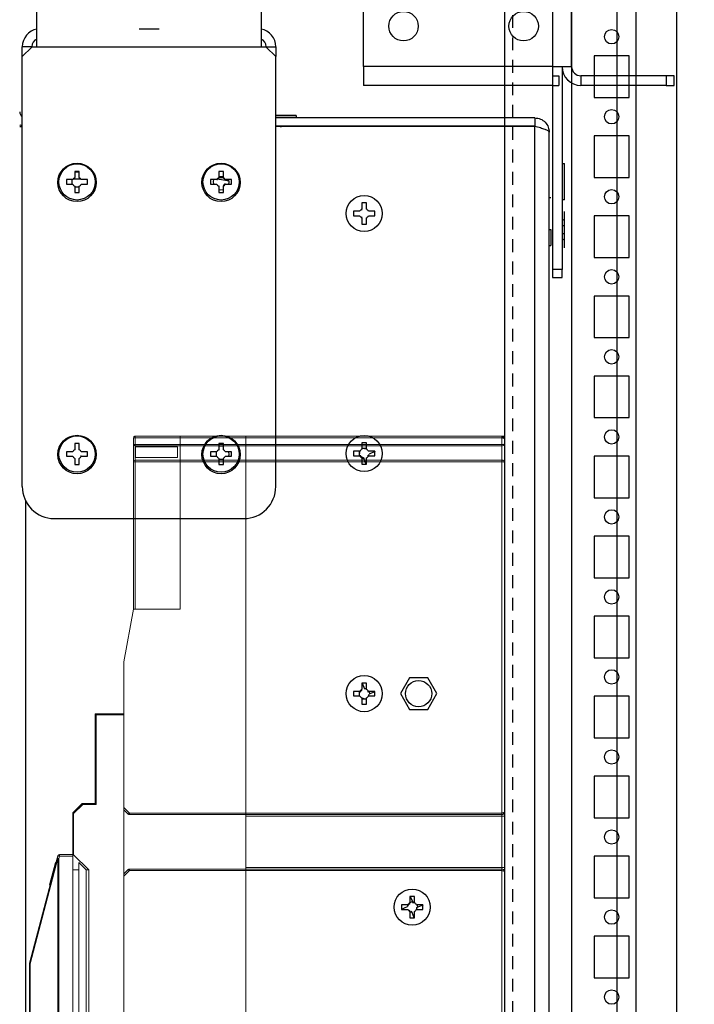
# Model space of a CAD drawing. Header units: inches. Extents: x 481 to 6166, y 980 to 4930.
# Tile 93 of 99: x 5664 to 5875, y 3110 to 3417. Entities that reach past the tile are written whole.
import ezdxf

# ---------------------------------------------------------------- set-up
doc = ezdxf.new("R2010")
doc.units = ezdxf.units.IN
doc.header["$MEASUREMENT"] = 0
doc.linetypes.add('VERDECKT', pattern=[7, 4, -3])
doc.layers.add('PWR_0350HP', color=7, linetype='Continuous')
doc.styles.get("Standard").update_dxf_attribs({"font": 'ARIALN.TTF'})
doc.dimstyles.get("Standard").update_dxf_attribs({"dimtxt": 25, "dimasz": 20, "dimexe": 5, "dimexo": 5, "dimgap": 10, "dimtad": 0, "dimtih": 1, "dimtoh": 1, "dimzin": 0, "dimdsep": 46, "dimtxsty": 'Standard', "dimcen": 10, "dimadec": 0, "dimazin": 0, "dimtfac": 1, "dimtofl": 0, "dimtmove": 0, "dimatfit": 3, "dimfxl": 1, "dimtolj": 1, "dimtzin": 0, "dimarcsym": 0})

# ---------------------------------------------------------------- blocks, each defined once
blk = doc.blocks.new('SUBPANEL_SIDE')
for p, q in [((0, -940), (0, 940)), ((35, 921.65), (35, -925.25))]:
    blk.add_line(p, q)
at = {"linetype": 'VERDECKT'}
blk.add_line((2.5, -934.5), (2.5, 919), dxfattribs=at)
blk = doc.blocks.new('ENCL_SIDE')
for p, q in [((234.95, 2058.75), (234.95, 168.75)), ((267.81, 168.75), (267.81, 2058.75)), ((254.95, 1989.25), (254.95, 1208.25)), ((234.95, 1926), (234.95, 1921.5)), ((234.95, 1917.75), (234.95, 1904.75)), ((252.95, 1917.75), (241.95, 1917.75)), ((241.95, 1917.75), (241.95, 1904.75)), ((252.95, 1904.75), (252.95, 1917.75)), ((241.95, 1904.75), (252.95, 1904.75)), ((234.95, 1901), (234.95, 1896.5)), ((234.95, 1892.75), (234.95, 1879.75)), ((252.95, 1892.75), (241.95, 1892.75)), ((241.95, 1892.75), (241.95, 1879.75)), ((252.95, 1879.75), (252.95, 1892.75)), ((241.95, 1879.75), (252.95, 1879.75)), ((234.95, 1876), (234.95, 1871.5)), ((234.95, 1867.75), (234.95, 1854.75)), ((252.95, 1867.75), (241.95, 1867.75)), ((241.95, 1867.75), (241.95, 1854.75)), ((252.95, 1854.75), (252.95, 1867.75)), ((241.95, 1854.75), (252.95, 1854.75)), ((234.95, 1851), (234.95, 1846.5)), ((234.95, 1842.75), (234.95, 1829.75)), ((252.95, 1842.75), (241.95, 1842.75)), ((241.95, 1842.75), (241.95, 1829.75)), ((252.95, 1829.75), (252.95, 1842.75)), ((241.95, 1829.75), (252.95, 1829.75)), ((234.95, 1826), (234.95, 1821.5)), ((234.95, 1817.75), (234.95, 1804.75)), ((252.95, 1817.75), (241.95, 1817.75)), ((241.95, 1817.75), (241.95, 1804.75)), ((252.95, 1804.75), (252.95, 1817.75)), ((241.95, 1804.75), (252.95, 1804.75)), ((234.95, 1801), (234.95, 1796.5)), ((234.95, 1792.75), (234.95, 1779.75)), ((252.95, 1792.75), (241.95, 1792.75)), ((241.95, 1792.75), (241.95, 1779.75)), ((252.95, 1779.75), (252.95, 1792.75)), ((241.95, 1779.75), (252.95, 1779.75)), ((234.95, 1776), (234.95, 1771.5)), ((234.95, 1767.75), (234.95, 1754.75)), ((252.95, 1767.75), (241.95, 1767.75)), ((241.95, 1767.75), (241.95, 1754.75)), ((252.95, 1754.75), (252.95, 1767.75)), ((241.95, 1754.75), (252.95, 1754.75)), ((234.95, 1751), (234.95, 1746.5)), ((234.95, 1742.75), (234.95, 1729.75)), ((252.95, 1742.75), (241.95, 1742.75)), ((241.95, 1742.75), (241.95, 1729.75)), ((252.95, 1729.75), (252.95, 1742.75)), ((241.95, 1729.75), (252.95, 1729.75)), ((234.95, 1726), (234.95, 1721.5)), ((234.95, 1717.75), (234.95, 1704.75)), ((252.95, 1717.75), (241.95, 1717.75)), ((241.95, 1717.75), (241.95, 1704.75)), ((252.95, 1704.75), (252.95, 1717.75)), ((241.95, 1704.75), (252.95, 1704.75)), ((234.95, 1701), (234.95, 1696.5)), ((234.95, 1692.75), (234.95, 1679.75)), ((252.95, 1692.75), (241.95, 1692.75)), ((241.95, 1692.75), (241.95, 1679.75)), ((252.95, 1679.75), (252.95, 1692.75)), ((241.95, 1679.75), (252.95, 1679.75)), ((234.95, 1676), (234.95, 1671.5)), ((234.95, 1667.75), (234.95, 1654.75)), ((252.95, 1667.75), (241.95, 1667.75)), ((241.95, 1667.75), (241.95, 1654.75)), ((252.95, 1654.75), (252.95, 1667.75)), ((241.95, 1654.75), (252.95, 1654.75)), ((234.95, 1651), (234.95, 1646.5)), ((234.95, 1642.75), (234.95, 1629.75)), ((252.95, 1642.75), (241.95, 1642.75)), ((241.95, 1642.75), (241.95, 1629.75)), ((252.95, 1629.75), (252.95, 1642.75)), ((241.95, 1629.75), (252.95, 1629.75)), ((234.95, 1626), (234.95, 1621.5))]:
    blk.add_line(p, q)
for centre in [(247.45, 1923.75), (247.45, 1898.75), (247.45, 1873.75), (247.45, 1848.75), (247.45, 1823.75), (247.45, 1798.75), (247.45, 1773.75), (247.45, 1748.75), (247.45, 1723.75), (247.45, 1698.75), (247.45, 1673.75), (247.45, 1648.75), (247.45, 1623.75)]:
    blk.add_circle(centre, 2.25)
blk = doc.blocks.new('FRAME F_SIDE')
at = {"color": 7, "linetype": 'Continuous'}
for p, q in [((188.1, 1323), (188.1, 1373.2)), ((247.2, 1323), (247.2, 1373.2)), ((253.1, 1323), (253.1, 1373.2)), ((86.1, 1329.1), (86.1, 1340.15)), ((156.1, 1340.15), (156.1, 1329.1)), ((117.98, 1334.8), (124.22, 1334.8)), ((84.5, 1329.2), (81.5, 1329.2)), ((81.5, 1326.1), (81.5, 1329.2)), ((81.5, 1326.1), (84.5, 1329.1)), ((84.5, 1329.1), (84.5, 1329.2)), ((87.1, 1329.1), (84.5, 1329.1)), ((87.1, 1329.2), (155.1, 1329.2)), ((87.1, 1329.2), (87.1, 1329.1)), ((155.1, 1329.1), (155.1, 1329.2)), ((157.7, 1329.1), (155.1, 1329.1)), ((157.7, 1329.2), (160.7, 1329.2)), ((157.7, 1329.2), (157.7, 1329.1)), ((157.7, 1329.1), (160.7, 1326.1)), ((160.7, 1329.2), (160.7, 1326.1)), ((81.5, 1191.8), (81.5, 1326.1)), ((160.7, 1191.8), (160.7, 1326.1)), ((247.2, 1323), (188.1, 1323)), ((188.1, 1323), (188.1, 1317.1)), ((247.2, 1317.1), (247.2, 1323)), ((247.2, 1323), (253.1, 1323)), ((250.1, 1323), (250.1, 1259.55)), ((247.2, 1320.1), (249.1, 1320.1)), ((249.1, 1320.1), (249.1, 1317.1)), ((256, 1320.1), (256, 1317.1)), ((282.6, 1320.1), (256, 1320.1)), ((282.6, 1320.1), (282.6, 1317.1)), ((285.1, 1320.1), (282.6, 1320.1)), ((285.1, 1317.1), (285.1, 1320.1)), ((247.2, 1317.1), (188.1, 1317.1)), ((247.1, 1317.1), (247.1, 1259.55)), ((247.2, 1317.1), (249.1, 1317.1)), ((282.6, 1317.1), (256, 1317.1)), ((282.6, 1317.1), (285.1, 1317.1)), ((167.05, 1307.75), (160.7, 1307.75)), ((167.05, 1307.75), (167.05, 1307.1)), ((80.7, 1304.25), (81.5, 1304.25)), ((167.05, 1307.1), (160.7, 1307.1)), ((241.6, 1306.95), (160.7, 1306.95)), ((241.6, 1304.35), (160.7, 1304.35)), ((241.6, 1304.25), (160.7, 1304.25)), ((162.11, 1304.3), (162.47, 1304.3)), ((241.6, 1306.95), (241.6, 1304.35)), ((241.6, 273.35), (241.6, 1304.25)), ((246.1, 273.25), (246.1, 1302.45)), ((250.25, 1292.7), (250.9, 1292.7)), ((250.25, 1281.4), (250.25, 1292.7)), ((250.9, 1281.4), (250.9, 1292.7)), ((99.31, 1290.25), (97.89, 1290.25)), ((97.89, 1290.25), (97.89, 1288.3)), ((97.89, 1290.1), (99.31, 1290.1)), ((99.31, 1288.3), (99.31, 1290.25)), ((142.89, 1290.25), (142.89, 1288.3)), ((144.31, 1290.25), (142.89, 1290.25)), ((144.31, 1288.3), (144.31, 1290.25)), ((250.25, 1290.03), (250.1, 1289.95)), ((95.3, 1287.66), (95.3, 1286.24)), ((97.25, 1287.66), (95.3, 1287.66)), ((95.3, 1286.24), (97.25, 1286.24)), ((97.02, 1287.66), (97.02, 1286.24)), ((97.45, 1287.95), (99.75, 1287.95)), ((97.89, 1288.15), (97.89, 1288.3)), ((99.31, 1288.3), (99.31, 1288.15)), ((101.9, 1287.66), (99.95, 1287.66)), ((99.95, 1286.24), (101.9, 1286.24)), ((101.9, 1286.24), (101.9, 1287.66)), ((140.3, 1287.66), (140.3, 1286.24)), ((142.25, 1287.66), (140.3, 1287.66)), ((140.3, 1286.24), (142.25, 1286.24)), ((144.31, 1288.53), (142.89, 1288.53)), ((142.89, 1288.38), (144.31, 1288.38)), ((142.89, 1288.15), (142.89, 1288.3)), ((144.31, 1288.3), (144.31, 1288.15)), ((146.9, 1287.66), (144.95, 1287.66)), ((144.95, 1286.24), (146.9, 1286.24)), ((145.07, 1287.51), (145.18, 1287.51)), ((146.04, 1287.51), (145.18, 1287.51)), ((145.18, 1287.51), (145.18, 1287.49)), ((146.9, 1286.24), (146.9, 1287.66)), ((250.25, 1287.76), (250.1, 1287.76)), ((97.89, 1285.6), (97.89, 1283.65)), ((97.89, 1285.37), (99.31, 1285.37)), ((97.89, 1283.65), (99.31, 1283.65)), ((99.31, 1283.65), (99.31, 1285.6)), ((142.89, 1285.6), (142.89, 1283.65)), ((142.89, 1283.65), (144.31, 1283.65)), ((144.31, 1283.65), (144.31, 1285.6)), ((250.25, 1284.07), (250.1, 1284.15)), ((187.59, 1280.4), (187.59, 1278.45)), ((189.01, 1280.4), (187.59, 1280.4)), ((189.01, 1278.45), (189.01, 1280.4)), ((246.1, 1282.11), (246.6, 1282.11)), ((250.9, 1281.4), (250.25, 1281.4)), ((186.95, 1277.81), (185, 1277.81)), ((185, 1277.81), (185, 1276.39)), ((191.6, 1277.81), (189.65, 1277.81)), ((191.6, 1276.39), (191.6, 1277.81)), ((250.9, 1266.4), (250.9, 1277.7)), ((185, 1276.39), (186.95, 1276.39)), ((187.59, 1275.75), (187.59, 1273.8)), ((187.59, 1273.8), (189.01, 1273.8)), ((189.01, 1273.8), (189.01, 1275.75)), ((189.65, 1276.39), (191.6, 1276.39)), ((250.9, 1275.35), (250.1, 1274.95)), ((246.1, 1272.05), (246.6, 1272.05)), ((246.6, 1272.05), (246.6, 1267.11)), ((250.9, 1268.75), (250.1, 1269.15)), ((246.1, 1267.11), (246.6, 1267.11)), ((247.1, 1259.55), (247.1, 1257.05)), ((250.1, 1259.55), (247.1, 1259.55)), ((250.1, 1257.05), (250.1, 1259.55)), ((247.1, 1257.05), (250.1, 1257.05)), ((97.25, 1202.66), (95.3, 1202.66)), ((95.3, 1202.66), (95.3, 1201.24)), ((99.31, 1205.25), (97.89, 1205.25)), ((97.89, 1205.25), (97.89, 1203.3)), ((99.31, 1203.3), (99.31, 1205.25)), ((101.9, 1202.66), (99.95, 1202.66)), ((101.9, 1201.24), (101.9, 1202.66)), ((140.3, 1202.66), (140.3, 1201.24)), ((142.25, 1202.66), (140.3, 1202.66)), ((142.02, 1202.66), (142.02, 1201.24)), ((142.89, 1205.25), (142.89, 1203.3)), ((144.31, 1205.25), (142.89, 1205.25)), ((144.31, 1203.3), (144.31, 1205.25)), ((146.9, 1202.66), (144.95, 1202.66)), ((146.9, 1201.24), (146.9, 1202.66)), ((185, 1202.81), (185, 1201.39)), ((186.95, 1202.81), (185, 1202.81)), ((186.72, 1202.81), (186.72, 1201.39)), ((187.59, 1205.4), (187.59, 1203.45)), ((189.01, 1205.4), (187.59, 1205.4)), ((189.01, 1203.68), (187.59, 1203.68)), ((188.42, 1203.68), (188.44, 1203.62)), ((189.01, 1203.45), (189.01, 1205.4)), ((191.6, 1202.81), (189.65, 1202.81)), ((191.6, 1202.7), (189.82, 1201.96)), ((191.58, 1202.81), (191.6, 1202.75)), ((191.6, 1201.39), (191.6, 1202.81)), ((95.3, 1201.24), (97.25, 1201.24)), ((97.89, 1200.6), (97.89, 1198.65)), ((99.31, 1198.65), (99.31, 1200.6)), ((99.95, 1201.24), (101.9, 1201.24)), ((140.3, 1201.24), (142.25, 1201.24)), ((142.89, 1200.6), (142.89, 1198.65)), ((142.89, 1200.37), (144.31, 1200.37)), ((144.31, 1198.65), (144.31, 1200.6)), ((144.95, 1201.24), (146.9, 1201.24)), ((185, 1201.39), (186.95, 1201.39)), ((186.72, 1202.22), (187.04, 1202.35)), ((187.59, 1200.75), (187.59, 1198.8)), ((188.9, 1198.8), (188.16, 1200.58)), ((189.01, 1198.8), (189.01, 1200.75)), ((189.65, 1201.39), (191.6, 1201.39)), ((97.89, 1198.65), (99.31, 1198.65)), ((142.89, 1198.65), (144.31, 1198.65)), ((187.59, 1198.8), (189.01, 1198.8)), ((189.01, 1198.82), (188.95, 1198.8)), ((82.6, 163.35), (82.6, 1187.24)), ((91.5, 1181.8), (150.7, 1181.8)), ((202.45, 1132.04), (199.6, 1127.1)), ((208.15, 1132.04), (202.45, 1132.04)), ((211, 1127.1), (208.15, 1132.04)), ((187.59, 1130.4), (187.59, 1128.45)), ((189.01, 1130.4), (187.59, 1130.4)), ((187.59, 1130.38), (187.65, 1130.4)), ((187.7, 1130.4), (188.44, 1128.62)), ((189.01, 1128.45), (189.01, 1130.4)), ((185, 1127.81), (185, 1126.39)), ((186.95, 1127.81), (185, 1127.81)), ((185, 1126.39), (186.95, 1126.39)), ((186.72, 1127.81), (186.72, 1126.39)), ((186.72, 1127.22), (186.78, 1127.24)), ((187.59, 1125.75), (187.59, 1123.8)), ((189.01, 1123.8), (189.01, 1125.75)), ((191.6, 1127.81), (189.65, 1127.81)), ((189.65, 1126.39), (191.6, 1126.39)), ((189.72, 1127.81), (190.03, 1127.05)), ((190.03, 1127.05), (189.82, 1126.96)), ((191.6, 1127.7), (190.03, 1127.05)), ((191.58, 1127.81), (191.6, 1127.75)), ((191.6, 1126.39), (191.6, 1127.81)), ((199.6, 1127.1), (202.45, 1122.16)), ((208.15, 1122.16), (211, 1127.1)), ((187.59, 1125.52), (189.01, 1125.52)), ((187.59, 1123.8), (189.01, 1123.8)), ((188.18, 1125.52), (188.16, 1125.58)), ((202.45, 1122.16), (208.15, 1122.16)), ((202.59, 1063.72), (202.59, 1061.77)), ((204.01, 1063.72), (202.59, 1063.72)), ((202.59, 1063.7), (202.65, 1063.72)), ((202.59, 1061.84), (203.35, 1062.15)), ((202.7, 1063.72), (203.35, 1062.15)), ((203.35, 1062.15), (203.55, 1061.68)), ((204.01, 1061.77), (204.01, 1063.72)), ((200, 1061.13), (200, 1059.71)), ((201.95, 1061.13), (200, 1061.13)), ((200, 1059.82), (201.78, 1060.56)), ((200.02, 1059.71), (200, 1059.77)), ((200, 1059.71), (201.95, 1059.71)), ((202.59, 1059.36), (202.33, 1059.25)), ((202.59, 1059.07), (202.59, 1057.12)), ((203.25, 1058.69), (203.05, 1059.16)), ((203.9, 1057.12), (203.25, 1058.69)), ((204.01, 1057.12), (204.01, 1059.07)), ((205.03, 1060.37), (204.56, 1060.17)), ((206.6, 1061.13), (204.65, 1061.13)), ((204.65, 1059.71), (206.6, 1059.71)), ((204.72, 1061.13), (205.03, 1060.37)), ((206.6, 1061.02), (205.03, 1060.37)), ((206.58, 1061.13), (206.6, 1061.07)), ((206.6, 1059.71), (206.6, 1061.13)), ((202.59, 1057.12), (204.01, 1057.12)), ((204.01, 1057.14), (203.95, 1057.12))]:
    blk.add_line(p, q, dxfattribs=at)
at = {"color": 7, "linetype": 'Continuous', "flags": 128}
for points in [[(81.5, 1304.49), (80.88, 1304.69), (80.7, 1304.77)], [(141.2, 1287.66), (141.1, 1287.09), (141.2, 1286.24)], [(142.29, 1287.9), (143.75, 1287.75), (146.08, 1287.27)], [(146, 1286.24), (146.1, 1286.81), (146, 1287.66)], [(142.89, 1284.55), (143.46, 1284.45), (144.31, 1284.55)], [(144.31, 1204.35), (143.74, 1204.45), (142.89, 1204.35)], [(146, 1201.24), (146.1, 1201.81), (146, 1202.66)]]:
    blk.add_lwpolyline(points, dxfattribs=at)
at = {"color": 7, "linetype": 'Continuous'}
for centre, radius in [((200.6, 1335.6), 4.6), ((238.1, 1335.6), 4.6), ((98.6, 1286.8), 6), ((98.6, 1286.95), 5.65), ((143.6, 1286.8), 6), ((143.6, 1286.95), 5.65), ((188.3, 1277.1), 5.65), ((98.6, 1201.8), 6), ((98.6, 1201.95), 5.65), ((143.6, 1201.8), 6), ((143.6, 1201.95), 5.65), ((188.3, 1202.1), 5.65), ((188.3, 1127.1), 5.65), ((205.3, 1127.1), 4.1), ((203.3, 1060.42), 5.65)]:
    blk.add_circle(centre, radius, dxfattribs=at)
for centre, radius, start, end in [((87.1, 1329.2), 5.6, 100.2866, 180), ((155.1, 1329.2), 5.6, 0, 79.7134), ((87.1, 1329.2), 2.6, 112.6199, 180), ((155.1, 1329.2), 2.6, 0, 67.3801), ((256, 1323), 5.9, 180, 270), ((256, 1323), 2.9, 180, 270), ((82.6, 1308.85), 1.9, 180, 234.6235), ((98.6, 1286.95), 1.52, 117.8118, 152.1882), ((98.6, 1286.95), 1.52, 207.8118, 242.1882), ((98.6, 1286.8), 1.52, 117.8118, 130.9125), ((98.6, 1286.95), 1.52, 27.8118, 62.1882), ((98.6, 1286.8), 1.52, 49.0875, 62.1882), ((98.6, 1286.95), 1.52, 297.8118, 332.1882), ((143.6, 1286.95), 1.52, 117.8118, 152.1882), ((143.6, 1286.95), 1.52, 207.8118, 242.1882), ((143.6, 1286.8), 1.52, 117.8118, 134.6089), ((143.6, 1286.95), 1.52, 27.8118, 62.1882), ((143.6, 1286.8), 1.52, 29.0883, 62.1882), ((143.6, 1286.95), 1.52, 297.8118, 332.1882), ((143.6, 1286.95), 1.28, 303.6743, 326.3257), ((188.3, 1277.1), 1.52, 117.8118, 152.1882), ((188.3, 1277.1), 1.52, 27.8118, 62.1882), ((188.3, 1277.1), 1.52, 207.8118, 242.1882), ((188.3, 1277.1), 1.52, 297.8118, 332.1882), ((98.6, 1201.95), 1.52, 117.8118, 152.1882), ((98.6, 1201.95), 1.52, 27.8118, 62.1882), ((143.6, 1201.95), 1.52, 117.8118, 152.1882), ((143.6, 1201.95), 1.52, 27.8118, 62.1882), ((188.3, 1202.1), 1.52, 152.1882, 174.6365), ((188.3, 1202.1), 1.52, 117.8118, 152.1882), ((188.3, 1202.1), 1.52, 62.1882, 84.6365), ((188.3, 1202.1), 1.52, 27.8118, 62.1882), ((98.6, 1201.95), 1.52, 207.8118, 242.1882), ((98.6, 1201.95), 1.52, 297.8118, 332.1882), ((143.6, 1201.95), 1.52, 207.8118, 242.1882), ((143.6, 1201.95), 1.52, 297.8118, 332.1882), ((188.3, 1202.1), 1.52, 207.8118, 242.1882), ((188.3, 1202.1), 1.28, 213.6743, 236.3257), ((188.3, 1202.1), 1.52, 241.572, 264.6365), ((188.3, 1202.1), 1.28, 236.1226, 258.774), ((188.3, 1202.1), 1.52, 297.8118, 332.1882), ((188.3, 1202.1), 1.52, 332.1882, 354.6365), ((91.5, 1191.8), 10, 180, 270), ((150.7, 1191.8), 10, 270, 0), ((188.3, 1127.1), 1.52, 151.572, 174.6365), ((188.3, 1127.1), 1.52, 117.8118, 152.1882), ((188.3, 1127.1), 1.52, 207.8118, 242.1882), ((188.3, 1127.1), 1.28, 123.6743, 146.3257), ((188.3, 1127.1), 1.52, 242.1882, 264.6365), ((188.3, 1127.1), 1.52, 62.1882, 84.6365), ((188.3, 1127.1), 1.52, 27.8118, 62.1882), ((188.3, 1127.1), 1.52, 297.8118, 332.1882), ((188.3, 1127.1), 1.52, 332.1882, 354.6365), ((203.3, 1060.42), 1.52, 151.572, 174.6365), ((203.3, 1060.42), 1.52, 117.8118, 152.1882), ((203.3, 1060.42), 1.28, 123.6743, 146.3257), ((203.3, 1060.42), 1.52, 62.1882, 84.6365), ((203.3, 1060.42), 1.52, 27.8118, 62.1882), ((203.3, 1060.42), 1.52, 207.8118, 242.1882), ((203.3, 1060.42), 1.52, 242.1882, 264.6365), ((203.3, 1060.42), 1.52, 297.8118, 332.1882), ((203.3, 1060.42), 1.52, 332.1882, 354.6365)]:
    blk.add_arc(centre, radius, start, end, dxfattribs=at)
for points, knots in [([(241.6, 1306.95), (242.2, 1306.88), (243.4, 1306.74), (244.91, 1305.66), (245.91, 1304.16), (246.04, 1303.01), (246.1, 1302.45)], [0, 0, 0, 0, 0.254681, 0.509577, 0.764474, 1, 1, 1, 1]), ([(246.1, 1302.45), (246.03, 1302.6), (245.9, 1302.9), (244.86, 1303.35), (243.37, 1303.8), (242.19, 1304.1), (241.6, 1304.25)], [0, 0, 0, 0, 0.250001, 0.500003, 0.750003, 1, 1, 1, 1]), ([(142.25, 1287.66), (142.27, 1287.66), (142.35, 1287.66), (142.44, 1287.66), (142.53, 1287.66), (142.53, 1287.66)], [0, 0, 0, 0, 0.12965, 0.934689, 1, 1, 1, 1]), ([(142.89, 1285.6), (142.89, 1285.62), (142.89, 1285.7), (142.89, 1285.79), (142.89, 1285.88), (142.89, 1285.88)], [0, 0, 0, 0, 0.1296508, 0.9346903, 1, 1, 1, 1]), ([(144.31, 1285.88), (144.31, 1285.88), (144.31, 1285.79), (144.31, 1285.7), (144.31, 1285.62), (144.31, 1285.6)], [0, 0, 0, 0, 0.06531, 0.870349, 1, 1, 1, 1]), ([(144.95, 1286.24), (144.93, 1286.24), (144.85, 1286.24), (144.76, 1286.24), (144.67, 1286.24), (144.67, 1286.24)], [0, 0, 0, 0, 0.1296496, 0.9346902, 1, 1, 1, 1]), ([(187.59, 1278.17), (187.59, 1278.17), (187.59, 1278.26), (187.59, 1278.35), (187.59, 1278.43), (187.59, 1278.45)], [0, 0, 0, 0, 0.065301, 0.870352, 1, 1, 1, 1]), ([(187.59, 1275.75), (187.59, 1275.77), (187.59, 1275.85), (187.59, 1275.94), (187.59, 1276.03), (187.59, 1276.03)], [0, 0, 0, 0, 0.129648, 0.934699, 1, 1, 1, 1]), ([(250.1, 1273.33), (250.22, 1273.34), (250.48, 1273.36), (250.75, 1273.38), (250.9, 1273.4)], [0, 0, 0, 0, 0.44081, 1, 1, 1, 1]), ([(250.9, 1270.7), (250.75, 1270.72), (250.48, 1270.74), (250.22, 1270.76), (250.1, 1270.77)], [0, 0, 0, 0, 0.559197, 1, 1, 1, 1]), ([(142.89, 1203.02), (142.89, 1203.02), (142.89, 1203.11), (142.89, 1203.2), (142.89, 1203.28), (142.89, 1203.3)], [0, 0, 0, 0, 0.0653099, 0.8703516, 1, 1, 1, 1]), ([(99.95, 1201.24), (99.93, 1201.24), (99.85, 1201.24), (99.76, 1201.24), (99.67, 1201.24), (99.67, 1201.24)], [0, 0, 0, 0, 0.12965, 0.934689, 1, 1, 1, 1]), ([(187.23, 1201.39), (187.23, 1201.39), (187.14, 1201.39), (187.05, 1201.39), (186.97, 1201.39), (186.95, 1201.39)], [0, 0, 0, 0, 0.0653025, 0.8703492, 1, 1, 1, 1]), ([(187.59, 1200.75), (187.59, 1200.77), (187.59, 1200.85), (187.59, 1200.94), (187.59, 1201.03), (187.59, 1201.03)], [0, 0, 0, 0, 0.129651, 0.934696, 1, 1, 1, 1]), ([(188.05, 1200.84), (188.05, 1200.84), (188.09, 1200.76), (188.12, 1200.67), (188.15, 1200.6), (188.16, 1200.58)], [0, 0, 0, 0, 0.065304, 0.870358, 1, 1, 1, 1]), ([(189.65, 1201.39), (189.63, 1201.39), (189.55, 1201.39), (189.46, 1201.39), (189.37, 1201.39), (189.37, 1201.39)], [0, 0, 0, 0, 0.12965, 0.934697, 1, 1, 1, 1]), ([(186.95, 1127.81), (186.97, 1127.81), (187.05, 1127.81), (187.14, 1127.81), (187.23, 1127.81), (187.23, 1127.81)], [0, 0, 0, 0, 0.1296508, 0.9346975, 1, 1, 1, 1]), ([(187.59, 1128.17), (187.59, 1128.17), (187.59, 1128.26), (187.59, 1128.35), (187.59, 1128.43), (187.59, 1128.45)], [0, 0, 0, 0, 0.065304, 0.870349, 1, 1, 1, 1]), ([(189.37, 1127.81), (189.37, 1127.81), (189.46, 1127.81), (189.55, 1127.81), (189.63, 1127.81), (189.65, 1127.81)], [0, 0, 0, 0, 0.065303, 0.87035, 1, 1, 1, 1]), ([(202.59, 1061.49), (202.59, 1061.49), (202.59, 1061.58), (202.59, 1061.67), (202.59, 1061.75), (202.59, 1061.77)], [0, 0, 0, 0, 0.065303, 0.87035, 1, 1, 1, 1]), ([(201.95, 1061.13), (201.97, 1061.13), (202.05, 1061.13), (202.14, 1061.13), (202.23, 1061.13), (202.23, 1061.13)], [0, 0, 0, 0, 0.12965, 0.934697, 1, 1, 1, 1])]:
    blk.add_open_spline(points, degree=3, knots=knots, dxfattribs=at)
blk = doc.blocks.new('ACW800_SIDE')
at = {"color": 7, "linetype": 'Continuous', "lineweight": 15}
for p, q in [((-101.4, 0), (-115.5, 0)), ((-80.9, 0), (-101.4, 0)), ((-101.4, 0), (-101.4, -0.5)), ((-80.9, 0), (-1, 0)), ((0, 0), (-1, 0)), ((0, -1.8), (0, 0)), ((-116, -0.5), (-115.87, -0.5)), ((-116, -2.6), (-116, -0.5)), ((-115.87, -0.5), (-115.5, -0.5)), ((-115.5, -0.15), (-115.5, 0)), ((-115.5, -0.5), (-115.5, -0.15)), ((-115.5, -0.5), (-101.4, -0.5)), ((-115.5, -2.6), (-115.5, -0.5)), ((-115.5, -2.82), (-115.5, -2.6)), ((-101.4, -2.6), (-115.5, -2.6)), ((-115.5, -3), (-115.5, -2.82)), ((-115.5, -3), (-115.5, -7.47)), ((-101.4, -3), (-115.5, -3)), ((-101.4, -0.5), (-101.4, -2.6)), ((-80.9, -0.5), (-101.4, -0.5)), ((-101.4, -0.5), (-101.4, -2.6)), ((-101.4, -2.6), (-80.9, -2.6)), ((-101.4, -2.6), (-101.4, -3)), ((-80.9, -3), (-101.4, -3)), ((-101.4, -3), (-101.4, -7.47)), ((-80.9, -2.6), (-80.9, -0.5)), ((-1, -0.5), (-80.9, -0.5)), ((-80.9, -0.5), (-80.9, -2.6)), ((-80.9, -2.6), (-1, -2.6)), ((-80.9, -7.47), (-80.9, -3)), ((-1, -3), (-80.9, -3)), ((-80.9, -3), (-80.9, -7.47)), ((-1, -2.6), (-1, -0.5)), ((-1, -2.6), (-1, -3)), ((-1, -7.47), (-1, -3)), ((0, -1), (0, -2.36)), ((0, -2.3), (0, -1.8)), ((0, -2.36), (0, -2.3)), ((-102.21, -3.31), (-115.35, -3.31)), ((-115.35, -6.69), (-115.35, -3.31)), ((-102.21, -6.69), (-102.21, -3.31)), ((-116, -7.96), (-115.5, -7.96)), ((-116, -7.96), (-116, -54)), ((-115.5, -7.64), (-115.5, -7.47)), ((-115.5, -7.47), (-101.4, -7.47)), ((-115.5, -7.96), (-115.5, -7.64)), ((-115.5, -7.96), (-101.4, -7.96)), ((-115.5, -54), (-115.5, -7.96)), ((-115.35, -6.69), (-102.21, -6.69)), ((-101.4, -7.47), (-80.9, -7.47)), ((-101.4, -7.47), (-101.4, -7.96)), ((-101.4, -7.96), (-80.9, -7.96)), ((-101.4, -54), (-101.4, -7.96)), ((-101.4, -7.96), (-101.4, -54)), ((-80.9, -7.47), (-1, -7.47)), ((-80.9, -117.7), (-80.9, -7.96)), ((-80.9, -7.96), (-1, -7.96)), ((-80.9, -7.96), (-80.9, -117.7)), ((-1, -117.7), (-1, -7.96)), ((0, -117.2), (0, -8.35)), ((-116, -20), (-116, -20)), ((-116, -37.5), (-116, -38)), ((-116, -37.5), (-116, -38)), ((-116, -38), (-116, -38)), ((-119, -70.5), (-116, -54)), ((-116, -54), (-101.4, -54)), ((-115.5, -54), (-101.4, -54)), ((-119, -70.5), (-119, -115.99)), ((-128, -114.7), (-128, -87)), ((-128, -87), (-127.92, -87)), ((-127.92, -87), (-127.7, -87)), ((-127.7, -86.7), (-119, -86.7)), ((-127.7, -86.79), (-127.7, -86.7)), ((-127.7, -87), (-127.7, -86.79)), ((-127.7, -87), (-119, -87)), ((-127.7, -115), (-127.7, -87)), ((-119, -87), (-119, -86.7)), ((-119, -87), (-119, -273.3)), ((-132.09, -114.79), (-134.91, -117.61)), ((-134.7, -117.82), (-131.88, -115)), ((-131.88, -115), (-131.88, -114.7)), ((-131.88, -114.7), (-128, -114.7)), ((-131.88, -115), (-127.7, -115)), ((-117.29, -117.7), (-119, -115.99)), ((-119, -116.7), (-117.65, -118.05)), ((-135, -117.82), (-134.91, -117.82)), ((-135, -117.82), (-135, -130.8)), ((-134.91, -117.82), (-134.7, -117.82)), ((-134.7, -117.82), (-134.7, -130.8)), ((-80.9, -117.7), (-117.29, -117.7)), ((-80.9, -118.2), (-117.29, -118.2)), ((-1, -117.7), (-80.9, -117.7)), ((-1, -118.2), (-80.9, -118.2)), ((-80.9, -135.02), (-80.9, -118.38)), ((-1, -118.7), (-80.9, -118.7)), ((-1, -118.7), (-1, -118.2)), ((0, -118.7), (-1, -118.7)), ((-1, -134.7), (-1, -118.7)), ((0, -134.7), (0, -118.7)), ((-139.8, -131.83), (-148.48, -164.64)), ((-139.64, -131.96), (-148.33, -164.77)), ((-139.6, -131.07), (-139.8, -131.83)), ((-139.64, -131.96), (-139.49, -131.96)), ((-139.64, -239.11), (-139.64, -131.96)), ((-139.49, -131.96), (-139.32, -131.96)), ((-139.32, -131.96), (-139.12, -131.2)), ((-139.32, -239.11), (-139.32, -131.96)), ((-139.12, -131.2), (-139.12, -130.7)), ((-135, -130.7), (-139.12, -130.7)), ((-139.12, -131.2), (-135, -131.2)), ((-135, -130.8), (-135, -135.5)), ((-130, -135.5), (-134.7, -130.8)), ((-142.2, -140.11), (-140.35, -133.15)), ((-140.35, -133.15), (-140.16, -133.2)), ((-133.1, -133.16), (-130.76, -135.5)), ((-133.1, -196.37), (-133.1, -133.16)), ((-117.29, -135.2), (-80.9, -135.2)), ((-80.9, -134.7), (-1, -134.7)), ((-80.9, -135.7), (-80.9, -135.2)), ((-80.9, -135.2), (-1, -135.2)), ((-1, -135.2), (-1, -134.7)), ((0, -134.7), (-1, -134.7)), ((-1, -135.7), (-1, -135.2)), ((-133.1, -135.5), (-135, -135.5)), ((-135, -135.5), (-135, -235.5)), ((-130, -135.5), (-130.76, -135.5)), ((-130.76, -135.5), (-130.76, -196.37)), ((-130, -235.5), (-130, -135.5)), ((-119, -136.7), (-117.65, -135.35)), ((-119, -137.41), (-117.29, -135.7)), ((-119, -273.3), (-119, -137.41)), ((-117.29, -135.7), (-80.9, -135.7)), ((-80.9, -135.7), (-80.9, -420.04)), ((-80.9, -135.7), (-1, -135.7)), ((-80.9, -135.7), (-80.9, -420.04)), ((-1, -420.04), (-1, -135.7)), ((0, -419.65), (0, -136.2)), ((-142, -140.16), (-142.2, -140.11)), ((-148.5, -164.77), (-148.33, -164.77)), ((-148.5, -196.65), (-148.5, -164.77)), ((-148.33, -164.77), (-148.33, -196.65))]:
    blk.add_line(p, q, dxfattribs=at)
at = {"color": 7, "linetype": 'Continuous', "lineweight": 15, "flags": 128}
for points in [[(-115.5, 0), (-115.6, -0.01), (-115.67, -0.03)], [(-127.82, -86.73), (-127.81, -86.72), (-127.8, -86.72)], [(-127.8, -86.72), (-127.76, -86.71), (-127.7, -86.7)], [(-132.09, -114.79), (-132.09, -114.79), (-132.08, -114.79), (-132.08, -114.8), (-132.07, -114.8), (-132.06, -114.81), (-132.05, -114.82), (-132.04, -114.84), (-132.03, -114.85)], [(-132.03, -114.85), (-132.01, -114.87), (-131.99, -114.88), (-131.98, -114.9), (-131.96, -114.92), (-131.94, -114.94), (-131.92, -114.96), (-131.9, -114.98), (-131.88, -115)], [(-127.7, -115), (-127.76, -114.94), (-127.81, -114.89), (-127.87, -114.83), (-127.91, -114.79), (-127.95, -114.75), (-127.98, -114.72), (-127.99, -114.71), (-128, -114.7)], [(-134.91, -117.61), (-134.91, -117.62), (-134.9, -117.63), (-134.88, -117.65), (-134.85, -117.67), (-134.82, -117.71), (-134.78, -117.74), (-134.74, -117.78), (-134.7, -117.82)], [(-139.32, -131.96), (-139.41, -131.93), (-139.5, -131.91), (-139.58, -131.89), (-139.66, -131.87), (-139.72, -131.85), (-139.76, -131.84), (-139.79, -131.83), (-139.8, -131.83)], [(-139.8, -131.83), (-139.8, -131.84), (-139.79, -131.85), (-139.78, -131.87), (-139.76, -131.89), (-139.74, -131.9), (-139.71, -131.92), (-139.68, -131.94), (-139.64, -131.96)], [(-139.6, -131.07), (-139.59, -131.07), (-139.56, -131.08), (-139.52, -131.09), (-139.46, -131.11), (-139.38, -131.13), (-139.3, -131.15), (-139.21, -131.18), (-139.12, -131.2)], [(-117.65, -135.35), (-117.64, -135.35), (-117.62, -135.37), (-117.59, -135.41), (-117.54, -135.45), (-117.49, -135.5), (-117.43, -135.56), (-117.36, -135.63), (-117.29, -135.7)], [(-148.33, -164.77), (-148.36, -164.75), (-148.4, -164.73), (-148.42, -164.71), (-148.45, -164.69), (-148.47, -164.68), (-148.48, -164.66), (-148.48, -164.65), (-148.48, -164.64)]]:
    blk.add_lwpolyline(points, dxfattribs=at)
at = {"color": 7, "linetype": 'Continuous', "lineweight": 15}
for centre, radius, start, end in [((-115.54, -2.54), 0.458, 187.051, 275.6306), ((-115.5, -7.96), 0.497, 89.5982, 179.5945), ((-127.7, -87), 0.3, 128.1288, 180), ((-127.89, -87.01), 0.106, 124.0601, 175.7385), ((-131.88, -115), 0.3, 90, 135), ((-134.7, -117.82), 0.3, 135, 180), ((-139.12, -131.2), 0.5, 127.5868, 165.1735), ((-139.12, -131.2), 0.5, 90, 127.5868), ((-148, -164.77), 0.5, 165.1735, 172.5868), ((-148, -164.77), 0.5, 172.5868, 180)]:
    blk.add_arc(centre, radius, start, end, dxfattribs=at)
at = {"color": 7, "linetype": 'Continuous', "lineweight": 15, "extrusion": (0, 0, -1)}
blk.add_ellipse((-134.7, -131.1), major_axis=(-0.255, 0.413), ratio=0.381966, start_param=5.729611, end_param=7.300407, dxfattribs=at)
at = {"color": 7, "linetype": 'Continuous', "lineweight": 15}
for points, knots in [([(-101.4, 0), (-101.4, -0.01), (-101.4, -0.02), (-101.4, -0.14), (-101.4, -0.3), (-101.4, -0.43), (-101.4, -0.5)], [0, 0, 0, 0, 0.250004, 0.500009, 0.750015, 1, 1, 1, 1]), ([(-80.9, 0), (-80.9, -0.01), (-80.9, -0.02), (-80.9, -0.14), (-80.9, -0.3), (-80.9, -0.43), (-80.9, -0.5)], [0, 0, 0, 0, 0.250004, 0.500009, 0.750015, 1, 1, 1, 1]), ([(-80.9, -0.5), (-80.9, -0.43), (-80.9, -0.3), (-80.9, -0.14), (-80.9, -0.02), (-80.9, -0.01), (-80.9, 0)], [0, 0, 0, 0, 0.2499853, 0.4999906, 0.749996, 1, 1, 1, 1]), ([(-1, -0.5), (-1, -0.43), (-1, -0.3), (-1, -0.14), (-1, -0.02), (-1, -0.01), (-1, 0)], [0, 0, 0, 0, 0.2499853, 0.4999906, 0.749996, 1, 1, 1, 1]), ([(-116, -7.96), (-116, -7.89), (-116, -7.74), (-116, -7.22), (-116, -6.53), (-116, -5.72), (-116, -4.84), (-116, -3.97), (-116, -3.18), (-116, -2.79), (-116, -2.6)], [0, 0, 0, 0, 0.122311, 0.250001, 0.37769, 0.5, 0.622309, 0.75, 0.877689, 1, 1, 1, 1]), ([(-115.5, -2.6), (-115.57, -2.6), (-115.7, -2.6), (-115.86, -2.6), (-115.98, -2.6), (-115.99, -2.6), (-116, -2.6)], [0, 0, 0, 0, 0.250002, 0.500011, 0.750005, 1, 1, 1, 1]), ([(-115.87, -0.5), (-115.88, -0.47), (-115.93, -0.4), (-115.92, -0.27), (-115.87, -0.16), (-115.78, -0.07), (-115.7, -0.05), (-115.67, -0.03)], [0, 0, 0, 0, 0.194309, 0.421756, 0.642026, 0.854587, 1, 1, 1, 1]), ([(-101.4, -2.6), (-101.4, -2.64), (-101.4, -2.72), (-101.4, -2.83), (-101.4, -2.92), (-101.4, -2.97), (-101.4, -3)], [0, 0, 0, 0, 0.249992, 0.499999, 0.74999, 1, 1, 1, 1]), ([(-101.4, -3), (-101.4, -3.16), (-101.4, -3.49), (-101.4, -4.15), (-101.4, -4.86), (-101.4, -5.6), (-101.4, -6.28), (-101.4, -6.85), (-101.4, -7.28), (-101.4, -7.4), (-101.4, -7.47)], [0, 0, 0, 0, 0.124998, 0.25, 0.375001, 0.499999, 0.625001, 0.75, 0.875001, 1, 1, 1, 1]), ([(-80.9, -2.6), (-80.9, -2.64), (-80.9, -2.72), (-80.9, -2.83), (-80.9, -2.92), (-80.9, -2.97), (-80.9, -3)], [0, 0, 0, 0, 0.249992, 0.499999, 0.74999, 1, 1, 1, 1]), ([(-80.9, -3), (-80.9, -2.97), (-80.9, -2.92), (-80.9, -2.83), (-80.9, -2.72), (-80.9, -2.64), (-80.9, -2.6)], [0, 0, 0, 0, 0.25001, 0.500001, 0.750008, 1, 1, 1, 1]), ([(-1.01, -0.04), (-0.95, -0.05), (-0.83, -0.07), (-0.59, -0.16), (-0.35, -0.32), (-0.15, -0.56), (-0.1, -0.74), (-0.07, -0.82)], [0, 0, 0, 0, 0.141144, 0.279611, 0.539036, 0.776978, 1, 1, 1, 1]), ([(-1, -0.5), (-0.89, -0.51), (-0.67, -0.52), (-0.42, -0.59), (-0.24, -0.67), (-0.13, -0.75), (-0.09, -0.8), (-0.07, -0.82)], [0, 0, 0, 0, 0.257092, 0.530249, 0.698153, 0.884498, 1, 1, 1, 1]), ([(-1, -3), (-0.9, -2.99), (-0.68, -2.98), (-0.38, -2.87), (-0.16, -2.71), (-0.02, -2.53), (-0.01, -2.42), (0, -2.36)], [0, 0, 0, 0, 0.1953484, 0.4039512, 0.6455087, 0.8085958, 1, 1, 1, 1]), ([(-0.13, -2.47), (-0.17, -2.49), (-0.24, -2.52), (-0.43, -2.56), (-0.68, -2.59), (-0.9, -2.6), (-1, -2.6)], [0, 0, 0, 0, 0.2092668, 0.4007141, 0.7078566, 1, 1, 1, 1]), ([(0, -2.36), (-0.01, -2.39), (-0.02, -2.42), (-0.1, -2.46), (-0.13, -2.47)], [0, 0, 0, 0, 0.630261, 1, 1, 1, 1]), ([(-0.07, -0.82), (-0.06, -0.83), (-0.01, -0.89), (0, -0.95), (0, -1)], [0, 0, 0, 0, 0.2396693, 1, 1, 1, 1]), ([(0, -8.35), (0, -8.24), (0, -8.02), (0, -7.41), (0, -6.63), (0, -5.75), (0, -4.82), (0, -3.89), (0, -3.03), (0, -2.58), (0, -2.36)], [0, 0, 0, 0, 0.1227484, 0.2499977, 0.3772457, 0.4999935, 0.6227445, 0.7499958, 0.877249, 1, 1, 1, 1]), ([(-101.4, -7.47), (-101.4, -7.48), (-101.4, -7.51), (-101.4, -7.63), (-101.4, -7.78), (-101.4, -7.9), (-101.4, -7.96)], [0, 0, 0, 0, 0.250012, 0.500018, 0.750004, 1, 1, 1, 1]), ([(-80.9, -7.47), (-80.9, -7.48), (-80.9, -7.51), (-80.9, -7.63), (-80.9, -7.78), (-80.9, -7.9), (-80.9, -7.96)], [0, 0, 0, 0, 0.250012, 0.500018, 0.750004, 1, 1, 1, 1]), ([(-80.9, -7.96), (-80.9, -7.9), (-80.9, -7.78), (-80.9, -7.63), (-80.9, -7.51), (-80.9, -7.48), (-80.9, -7.47)], [0, 0, 0, 0, 0.249996, 0.499982, 0.749988, 1, 1, 1, 1]), ([(-1, -7.96), (-1, -7.9), (-1, -7.78), (-1, -7.63), (-1, -7.51), (-1, -7.48), (-1, -7.47)], [0, 0, 0, 0, 0.249996, 0.499982, 0.749988, 1, 1, 1, 1]), ([(-0.12, -7.94), (-0.19, -7.85), (-0.32, -7.68), (-0.65, -7.5), (-0.89, -7.48), (-1, -7.47)], [0, 0, 0, 0, 0.341717, 0.686978, 1, 1, 1, 1]), ([(-1, -7.96), (-0.88, -7.96), (-0.64, -7.97), (-0.33, -8.05), (-0.13, -8.15), (-0.02, -8.26), (-0.01, -8.32), (0, -8.35)], [0, 0, 0, 0, 0.213503, 0.445009, 0.677203, 0.809899, 1, 1, 1, 1]), ([(0, -8.35), (-0.01, -8.28), (-0.02, -8.14), (-0.08, -8.01), (-0.12, -7.94)], [0, 0, 0, 0, 0.50176, 1, 1, 1, 1]), ([(-127.92, -87), (-127.93, -86.98), (-127.96, -86.94), (-127.95, -86.86), (-127.92, -86.8), (-127.87, -86.74), (-127.82, -86.73), (-127.8, -86.72)], [0, 0, 0, 0, 0.192461, 0.417705, 0.635854, 0.84634, 1, 1, 1, 1]), ([(-119, -116.7), (-119, -116.7), (-119, -116.69), (-118.99, -116.61), (-119, -116.47), (-119, -116.25), (-119, -116.08), (-119, -115.99)], [0, 0, 0, 0, 0.1326341, 0.2559635, 0.4792417, 0.7191898, 1, 1, 1, 1]), ([(-117.29, -117.7), (-117.34, -117.75), (-117.43, -117.84), (-117.55, -117.96), (-117.63, -118.04), (-117.64, -118.05), (-117.65, -118.05)], [0, 0, 0, 0, 0.249997, 0.499992, 0.749993, 1, 1, 1, 1]), ([(-117.65, -118.05), (-117.62, -118.08), (-117.57, -118.12), (-117.49, -118.16), (-117.39, -118.19), (-117.33, -118.2), (-117.29, -118.2)], [0, 0, 0, 0, 0.249993, 0.499995, 0.750004, 1, 1, 1, 1]), ([(-117.29, -118.2), (-117.29, -118.19), (-117.29, -118.18), (-117.29, -118.06), (-117.29, -117.9), (-117.29, -117.77), (-117.29, -117.7)], [0, 0, 0, 0, 0.2500056, 0.5000073, 0.7500037, 1, 1, 1, 1]), ([(-80.9, -117.7), (-80.9, -117.77), (-80.9, -117.9), (-80.9, -118.06), (-80.9, -118.18), (-80.9, -118.19), (-80.9, -118.2)], [0, 0, 0, 0, 0.249996, 0.499993, 0.749994, 1, 1, 1, 1]), ([(-80.9, -118.2), (-80.9, -118.19), (-80.9, -118.18), (-80.9, -118.06), (-80.9, -117.9), (-80.9, -117.77), (-80.9, -117.7)], [0, 0, 0, 0, 0.2500056, 0.5000073, 0.7500037, 1, 1, 1, 1]), ([(0, -117.2), (-0.01, -117.25), (-0.02, -117.33), (-0.11, -117.44), (-0.23, -117.52), (-0.41, -117.61), (-0.67, -117.68), (-0.89, -117.69), (-1, -117.7)], [0, 0, 0, 0, 0.1834433, 0.3281398, 0.4690396, 0.5961473, 0.8043643, 1, 1, 1, 1]), ([(0, -117.2), (-0.01, -117.29), (-0.02, -117.45), (-0.11, -117.67), (-0.23, -117.85), (-0.41, -118.02), (-0.67, -118.17), (-0.89, -118.19), (-1, -118.2)], [0, 0, 0, 0, 0.183435, 0.328143, 0.469074, 0.596146, 0.804326, 1, 1, 1, 1]), ([(-1, -118.2), (-1, -118.19), (-1, -118.18), (-1, -118.06), (-1, -117.9), (-1, -117.77), (-1, -117.7)], [0, 0, 0, 0, 0.2500056, 0.5000073, 0.7500037, 1, 1, 1, 1]), ([(0, -118.7), (0, -118.5), (0, -118.11), (0, -117.61), (0, -117.27), (0, -117.22), (0, -117.2)], [0, 0, 0, 0, 0.249999, 0.499999, 0.750001, 1, 1, 1, 1]), ([(-117.65, -135.35), (-117.62, -135.32), (-117.57, -135.28), (-117.49, -135.24), (-117.39, -135.21), (-117.33, -135.2), (-117.29, -135.2)], [0, 0, 0, 0, 0.249993, 0.499995, 0.750004, 1, 1, 1, 1]), ([(-117.29, -135.7), (-117.29, -135.66), (-117.29, -135.59), (-117.29, -135.47), (-117.29, -135.38), (-117.29, -135.3), (-117.29, -135.24), (-117.3, -135.21), (-117.29, -135.2), (-117.29, -135.2), (-117.29, -135.2), (-117.29, -135.2)], [0, 0, 0, 0, 0.152758, 0.280585, 0.460806, 0.560203, 0.739827, 0.875902, 0.959473, 0.98513, 1, 1, 1, 1]), ([(-80.9, -135.7), (-80.9, -135.63), (-80.9, -135.5), (-80.9, -135.34), (-80.9, -135.22), (-80.9, -135.21), (-80.9, -135.2)], [0, 0, 0, 0, 0.250003, 0.499997, 0.749997, 1, 1, 1, 1]), ([(-1, -135.2), (-0.88, -135.21), (-0.63, -135.24), (-0.31, -135.45), (-0.12, -135.7), (-0.02, -135.96), (-0.01, -136.11), (0, -136.2)], [0, 0, 0, 0, 0.215554, 0.447838, 0.692044, 0.825966, 1, 1, 1, 1]), ([(0, -136.2), (0, -136.18), (0, -136.13), (0, -135.79), (0, -135.29), (0, -134.9), (0, -134.7)], [0, 0, 0, 0, 0.249999, 0.500002, 0.750002, 1, 1, 1, 1]), ([(-1, -135.7), (-0.88, -135.71), (-0.63, -135.72), (-0.31, -135.82), (-0.12, -135.95), (-0.02, -136.08), (-0.01, -136.16), (0, -136.2)], [0, 0, 0, 0, 0.2155626, 0.4478413, 0.6920446, 0.825955, 1, 1, 1, 1])]:
    blk.add_open_spline(points, degree=3, knots=knots, dxfattribs=at)
blk = doc.blocks.new('*D145')
at = {"color": 0, "linetype": 'Continuous', "lineweight": -2, "transparency": 16777216}
for p, q in [((5847.12, 3874.67), (6056.29, 3874.67)), ((6051.29, 3854.67), (6051.29, 2972.71)), ((6051.29, 1505.47), (6051.29, 2920.67)), ((5889.46, 1485.47), (6056.29, 1485.47))]:
    blk.add_line(p, q, dxfattribs=at)
at = {"color": 0, "linetype": 'Continuous', "transparency": 16777216}
for points in [[(6047.96, 3854.67), (6054.63, 3854.67), (6051.29, 3874.67)], [(6047.96, 1505.47), (6054.63, 1505.47), (6051.29, 1485.47)]]:
    blk.add_solid(points, dxfattribs=at)
at = {"layer": 'DEFPOINTS', "color": 0, "linetype": 'Continuous', "transparency": 16777216}
for p in [(5842.12, 3874.67), (6051.29, 3874.67), (5884.46, 1485.47)]:
    blk.add_point(p, dxfattribs=at)
at = {"color": 0, "linetype": 'Continuous', "transparency": 16777216, "insert": (6051.29, 2946.69), "char_height": 25, "attachment_point": 5}
blk.add_mtext('\\A1;2389.20 [94.1"]', dxfattribs=at)

msp = doc.modelspace()

# ---------------------------------------------------------------- block references
for name, p in [('ENCL_SIDE', (5601.457, 1488.22)), ('SUBPANEL_SIDE', (5815.557, 2599.22))]:
    msp.add_blockref(name, p)
at = {"layer": 'PWR_0350HP'}
for name, p in [('FRAME F_SIDE', (5583.306, 2079.657)), ('ACW800_SIDE', (5815.557, 3287.17))]:
    msp.add_blockref(name, p, dxfattribs=at)

# ---------------------------------------------------------------- dimensions: what is measured, and where the dimension line sits
at = {"linetype": 'Continuous'}
dim = msp.add_linear_dim(base=(6051.292, 3874.672), p1=(5884.457, 1485.47), p2=(5842.119, 3874.672), angle=90, dimstyle='Standard', dxfattribs=at)
dim.commit()
dim.dimension.update_dxf_attribs({"geometry": '*D145', "text_midpoint": (6051.292, 2946.689), "dimtype": 160})

doc.saveas('drawing.dxf')
